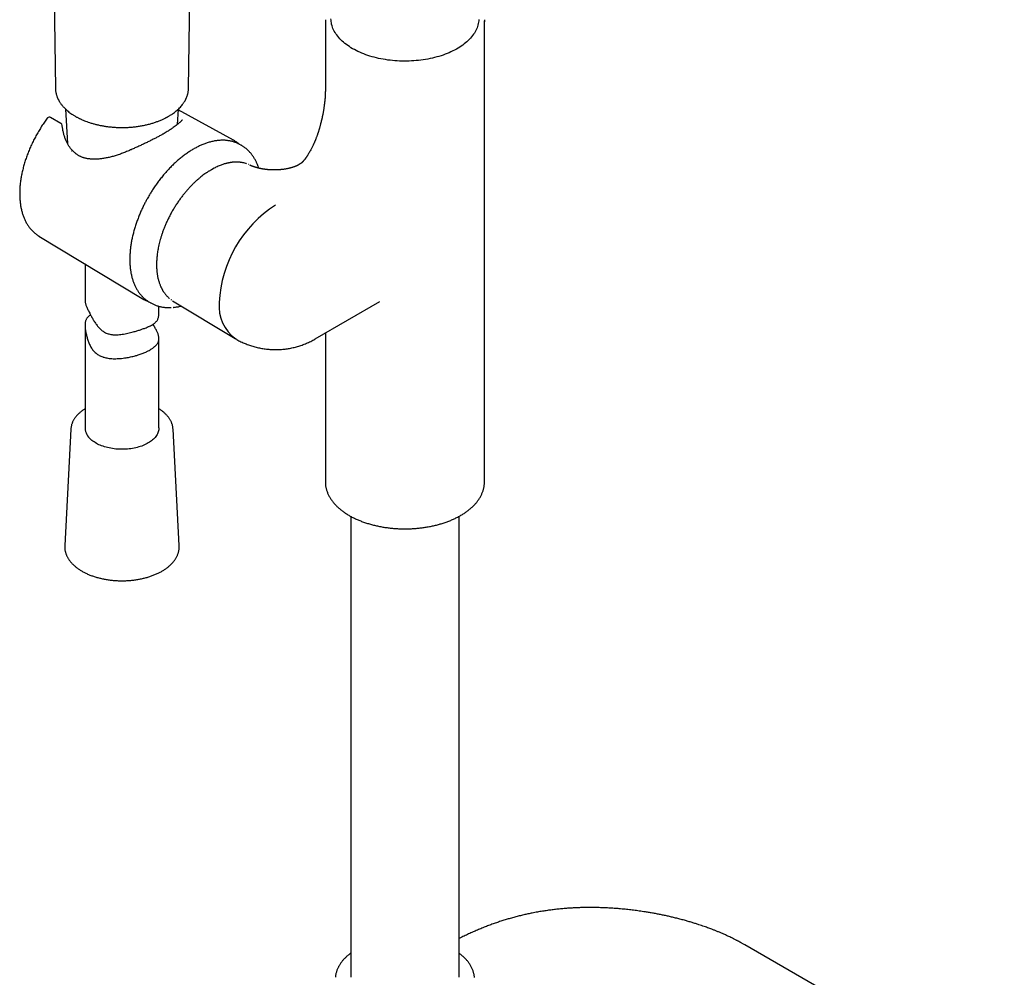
# Model space of a CAD drawing. Header units: millimetres. Extents: x 8 to 923, y 12 to 2573.
# Tile 4 of 20: x 705 to 905, y 629 to 823. Entities that reach past the tile are written whole.
import ezdxf

# ---------------------------------------------------------------- set-up
doc = ezdxf.new("R2010")
doc.units = ezdxf.units.MM

msp = doc.modelspace()

# ---------------------------------------------------------------- linework, layer by layer
at = {"color": 7, "linetype": 'Continuous', "lineweight": 30}
for p, q in [((739.38, 809.29), (740.87, 911.69)), ((711.27, 884.1), (712.37, 809.29)), ((767.16, 823.03), (767.16, 809.07)), ((799.46, 729.42), (799.46, 823.03)), ((712.37, 809.29), (712.37, 809.27)), ((739.37, 809.29), (739.37, 809.26)), ((714.42, 805.09), (714.79, 798.11)), ((737.16, 801.99), (737.32, 805.09)), ((748.52, 798.76), (737.31, 804.92)), ((713.48, 802.16), (711.39, 803.4)), ((713.82, 801.2), (713.78, 801.45)), ((750.04, 797.75), (749.74, 797.92)), ((750.04, 797.75), (750.03, 797.76)), ((751.62, 793.81), (751.58, 793.84)), ((753.23, 794.2), (753.23, 794.19)), ((762.07, 793.97), (761.67, 793.73)), ((762.07, 793.96), (762.07, 793.96)), ((763.02, 794.94), (763.04, 794.96)), ((744.58, 793.09), (744.03, 792.79)), ((758.6, 792.85), (758.57, 792.85)), ((709.02, 779.32), (729.97, 766.62)), ((709.02, 779.32), (709.02, 779.32)), ((718.37, 773.65), (718.37, 766.32)), ((731.11, 766.12), (731.31, 765.99)), ((731.31, 765.99), (731.6, 765.82)), ((731.59, 765.82), (731.6, 765.82)), ((735.76, 766.44), (735.78, 766.43)), ((735.78, 766.43), (735.93, 766.35)), ((736.16, 766.19), (748.87, 758.49)), ((765.12, 758.43), (778.25, 766.01)), ((733.37, 763.67), (733.37, 765.06)), ((736.32, 764.83), (736.29, 764.83)), ((718.37, 761.23), (718.37, 740.36)), ((767.16, 759.61), (767.16, 729.42)), ((733.37, 740.36), (733.37, 758.51)), ((715.51, 740.15), (714.25, 716.49)), ((715.51, 740.15), (715.51, 740.15)), ((737.49, 716.49), (736.24, 740.15)), ((736.24, 740.15), (736.24, 740.15)), ((799.46, 729.21), (799.46, 729.42)), ((772.31, 722.42), (772.31, 628.88)), ((794.31, 628.88), (794.31, 722.42)), ((737.49, 716.49), (737.49, 716.48)), ((904.99, 605.04), (852.3, 635.46))]:
    msp.add_line(p, q, dxfattribs=at)
at = {"color": 7, "linetype": 'Continuous', "lineweight": 30, "flags": 128}
for points in [[(798.31, 823.27), (798.29, 822.99), (798.26, 822.71), (798.21, 822.43), (798.14, 822.15), (798.06, 821.87), (797.96, 821.6), (797.85, 821.33), (797.72, 821.06), (797.58, 820.79), (797.42, 820.52), (797.25, 820.26), (797.06, 820), (796.86, 819.75), (796.64, 819.5), (796.41, 819.25), (796.16, 819.01), (795.91, 818.77), (795.64, 818.53), (795.35, 818.31), (795.06, 818.08), (794.75, 817.87), (794.43, 817.66), (794.09, 817.45), (793.75, 817.25), (793.4, 817.06), (793.03, 816.88), (792.65, 816.7), (792.27, 816.53), (791.87, 816.36), (791.47, 816.21), (791.06, 816.06), (790.64, 815.92), (790.21, 815.78), (789.78, 815.66), (789.33, 815.54), (788.89, 815.43), (788.43, 815.33), (787.97, 815.24), (787.51, 815.16), (787.04, 815.09), (786.57, 815.02), (786.09, 814.96), (785.61, 814.92), (785.13, 814.88), (784.65, 814.85), (784.16, 814.83), (783.67, 814.82), (783.19, 814.81), (782.7, 814.82), (782.22, 814.84), (781.73, 814.86), (781.25, 814.9), (780.77, 814.94), (780.29, 814.99), (779.82, 815.05), (779.35, 815.12), (778.88, 815.2), (778.42, 815.29), (777.96, 815.38), (777.51, 815.49), (777.07, 815.6), (776.63, 815.72), (776.2, 815.85), (775.77, 815.99), (775.35, 816.13), (774.95, 816.28), (774.55, 816.44), (774.16, 816.61), (773.78, 816.79), (773.41, 816.97), (773.05, 817.16), (772.7, 817.35), (772.36, 817.55), (772.03, 817.76), (771.72, 817.98), (771.42, 818.19), (771.13, 818.42), (770.85, 818.65), (770.58, 818.89), (770.33, 819.13), (770.1, 819.37), (769.87, 819.62), (769.66, 819.87), (769.47, 820.13), (769.29, 820.39), (769.12, 820.65), (768.97, 820.92), (768.83, 821.19), (768.71, 821.46), (768.61, 821.74), (768.52, 822.01), (768.44, 822.29), (768.38, 822.57), (768.34, 822.85), (768.31, 823.13), (768.3, 823.41)], [(799.46, 823.23), (799.46, 823.07), (799.46, 822.83)], [(749.74, 797.92), (749.54, 798.02), (749.53, 798.03)], [(733.37, 740.36), (733.36, 740.17), (733.34, 739.98), (733.3, 739.78), (733.25, 739.58), (733.18, 739.39), (733.1, 739.2), (733, 739.01), (732.88, 738.82), (732.75, 738.63), (732.61, 738.45), (732.45, 738.28), (732.28, 738.11), (732.09, 737.94), (731.89, 737.78), (731.68, 737.62), (731.46, 737.47), (731.22, 737.32), (730.97, 737.19), (730.72, 737.05), (730.45, 736.93), (730.17, 736.81), (729.89, 736.7), (729.59, 736.6), (729.29, 736.5), (728.98, 736.42), (728.66, 736.34), (728.34, 736.27), (728.01, 736.21), (727.68, 736.16), (727.35, 736.11), (727.01, 736.08), (726.67, 736.05), (726.32, 736.04), (725.98, 736.03), (725.64, 736.03), (725.29, 736.04), (724.95, 736.06), (724.61, 736.09), (724.27, 736.13), (723.94, 736.18), (723.61, 736.23), (723.28, 736.3), (722.96, 736.37), (722.65, 736.45), (722.34, 736.54), (722.04, 736.64), (721.75, 736.74), (721.47, 736.85), (721.19, 736.97), (720.93, 737.1), (720.68, 737.24), (720.43, 737.38), (720.2, 737.52), (719.98, 737.68), (719.78, 737.84), (719.58, 738)], [(767.16, 729.42), (767.16, 729.24), (767.16, 729.22)]]:
    msp.add_lwpolyline(points, dxfattribs=at)
at = {"color": 7, "linetype": 'Continuous', "lineweight": 30}
for centre, radius, start, end in [((772.54, 823.03), 5.38, 178.0077, 182.131), ((711.14, 802.96), 0.5, 59.4351, 137.4932), ((713.23, 801.73), 0.5, 6.7688, 59.4351), ((713.28, 801.38), 0.5, 8.1527, 11.4955), ((713.32, 801.12), 0.5, 8.5857, 9.5037), ((745.54, 793.33), 6.19, 59.0464, 63.3958), ((716.4, 795.52), 0.5, 52.9859, 55.5667), ((719.89, 794.43), 0.5, 87.0207, 89.4455), ((770.39, 764.71), 24.79, 122.565, 177.435), ((733.18, 771.92), 6.19, 236.6187, 240.7944), ((753.66, 765.01), 8.08, 174.1937, 234.4944), ((721.56, 740.5), 3.19, 182.6114, 231.7401)]:
    msp.add_arc(centre, radius, start, end, dxfattribs=at)
for points, knots in [([(712.37, 809.29), (712.37, 809.23), (712.37, 809.1), (712.39, 808.91), (712.41, 808.71), (712.44, 808.51), (712.48, 808.31), (712.53, 808.1), (712.59, 807.89), (712.65, 807.7), (712.71, 807.54), (712.76, 807.41), (712.81, 807.31), (712.84, 807.23), (712.87, 807.16), (712.9, 807.11), (712.92, 807.06), (712.96, 807), (713, 806.91), (713.07, 806.79), (713.16, 806.63), (713.27, 806.45), (713.4, 806.26), (713.56, 806.04), (713.74, 805.81), (713.95, 805.57), (714.19, 805.31), (714.46, 805.05), (714.77, 804.77), (715.12, 804.48), (715.51, 804.19), (715.94, 803.9), (716.26, 803.71), (716.42, 803.61)], [0, 0, 0, 0, 0.023467, 0.050183, 0.080243, 0.113242, 0.146738, 0.180386, 0.214185, 0.248135, 0.272036, 0.293331, 0.310829, 0.324532, 0.33444, 0.341434, 0.349895, 0.360314, 0.372688, 0.394522, 0.420611, 0.450936, 0.484837, 0.521959, 0.562295, 0.605841, 0.652592, 0.702541, 0.755682, 0.812007, 0.871507, 0.934175, 1, 1, 1, 1]), ([(716.42, 803.61), (716.51, 803.57), (716.66, 803.48), (716.89, 803.36), (717.11, 803.24), (717.33, 803.14), (717.56, 803.03), (717.87, 802.89), (718.25, 802.73), (718.74, 802.54), (719.3, 802.35), (719.92, 802.16), (720.58, 801.98), (721.26, 801.82), (721.93, 801.69), (722.61, 801.58), (723.33, 801.49), (724.09, 801.41), (724.9, 801.36), (725.71, 801.34), (726.53, 801.35), (727.36, 801.39), (728.2, 801.46), (729.03, 801.56), (729.87, 801.7), (730.68, 801.86), (731.44, 802.05), (732.15, 802.25), (732.81, 802.47), (733.36, 802.68), (733.79, 802.85), (734.11, 802.99), (734.39, 803.13), (734.61, 803.23), (734.78, 803.32), (734.92, 803.39), (735.05, 803.46), (735.2, 803.55), (735.38, 803.65), (735.57, 803.76), (735.84, 803.93), (736.16, 804.15), (736.54, 804.42), (736.9, 804.71), (737.25, 805.01), (737.58, 805.33), (737.89, 805.67), (738.13, 805.97), (738.32, 806.23), (738.46, 806.43), (738.57, 806.61), (738.67, 806.78), (738.74, 806.91), (738.8, 807.02), (738.83, 807.09), (738.86, 807.14), (738.88, 807.19), (738.92, 807.26), (738.96, 807.36), (739.01, 807.48), (739.07, 807.63), (739.12, 807.8), (739.18, 807.97), (739.23, 808.16), (739.28, 808.38), (739.32, 808.61), (739.35, 808.84), (739.37, 809.06), (739.37, 809.22), (739.38, 809.29)], [0, 0, 0, 0, 0.010937, 0.020767, 0.029552, 0.038471, 0.047972, 0.058054, 0.07507, 0.09352, 0.113402, 0.137059, 0.160431, 0.183468, 0.206171, 0.228542, 0.250582, 0.276594, 0.302236, 0.328113, 0.354321, 0.380863, 0.40774, 0.434954, 0.462506, 0.4901, 0.517102, 0.54175, 0.565864, 0.589445, 0.603092, 0.61614, 0.62765, 0.637584, 0.643818, 0.649217, 0.654548, 0.661101, 0.668896, 0.677925, 0.687538, 0.705697, 0.724551, 0.744102, 0.763413, 0.783352, 0.803923, 0.825126, 0.836485, 0.848015, 0.858742, 0.867909, 0.875514, 0.881555, 0.884907, 0.887463, 0.890121, 0.893997, 0.899092, 0.905408, 0.914313, 0.923549, 0.932752, 0.941921, 0.954962, 0.967934, 0.980136, 0.990809, 1, 1, 1, 1]), ([(767.16, 809.07), (767.16, 809.03), (767.16, 808.95), (767.16, 808.85), (767.16, 808.77), (767.16, 808.71), (767.16, 808.66), (767.15, 808.57), (767.15, 808.45), (767.15, 808.3), (767.14, 808.17), (767.13, 808.04), (767.13, 807.91), (767.12, 807.76), (767.11, 807.6), (767.1, 807.44), (767.09, 807.27), (767.07, 807.08), (767.05, 806.88), (767.03, 806.65), (767, 806.42), (766.98, 806.2), (766.95, 805.98), (766.92, 805.74), (766.88, 805.48), (766.84, 805.2), (766.8, 804.93), (766.75, 804.65), (766.71, 804.39), (766.66, 804.15), (766.62, 803.95), (766.58, 803.75), (766.54, 803.56), (766.5, 803.36), (766.46, 803.17), (766.42, 803), (766.37, 802.78), (766.3, 802.48), (766.22, 802.19), (766.17, 802), (766.16, 801.94)], [0, 0, 0, 0, 0.021009, 0.037473, 0.049302, 0.057592, 0.066354, 0.075942, 0.100479, 0.123551, 0.14312, 0.16238, 0.183513, 0.205086, 0.230197, 0.256719, 0.282111, 0.306579, 0.335398, 0.372455, 0.405896, 0.435926, 0.465521, 0.500149, 0.537209, 0.574859, 0.613172, 0.65118, 0.68616, 0.717932, 0.747022, 0.768271, 0.79241, 0.818195, 0.842781, 0.866103, 0.888238, 0.93219, 0.977406, 1, 1, 1, 1]), ([(737.31, 804.92), (737.37, 804.88), (737.45, 804.84), (737.51, 804.81), (737.52, 804.8)], [0, 0, 0, 0, 0.8202571, 1, 1, 1, 1]), ([(710.7, 803.22), (710.6, 803.09), (710.41, 802.83), (710.12, 802.42), (709.84, 802.01), (709.57, 801.59), (709.3, 801.16), (709.03, 800.73), (708.78, 800.3), (708.53, 799.86), (708.29, 799.42), (708.05, 798.97), (707.83, 798.52), (707.61, 798.07), (707.4, 797.62), (707.2, 797.16), (707.01, 796.7), (706.82, 796.24), (706.65, 795.78), (706.48, 795.32), (706.32, 794.86), (706.17, 794.4), (706.03, 793.94), (705.9, 793.47), (705.78, 793.01), (705.67, 792.56), (705.57, 792.1), (705.48, 791.64), (705.4, 791.19), (705.32, 790.74), (705.26, 790.29), (705.21, 789.85), (705.17, 789.41), (705.14, 788.97), (705.12, 788.54), (705.11, 788.11), (705.11, 787.69), (705.12, 787.27), (705.14, 786.86), (705.17, 786.45), (705.22, 786.05), (705.27, 785.66), (705.33, 785.28), (705.41, 784.9), (705.49, 784.53), (705.59, 784.17), (705.69, 783.81), (705.81, 783.47), (705.94, 783.13), (706.07, 782.8), (706.22, 782.49), (706.37, 782.18), (706.54, 781.88), (706.71, 781.6), (706.9, 781.32), (707.09, 781.06), (707.29, 780.81), (707.5, 780.57), (707.72, 780.34), (707.95, 780.12), (708.18, 779.91), (708.43, 779.72), (708.68, 779.54), (708.87, 779.41), (708.99, 779.34), (709.02, 779.32)], [0, 0, 0, 0, 0.015573, 0.031697, 0.04782, 0.06394, 0.08006, 0.096178, 0.112296, 0.128414, 0.144532, 0.160651, 0.17677, 0.192892, 0.209015, 0.225141, 0.241269, 0.257401, 0.273536, 0.289675, 0.305819, 0.321967, 0.338121, 0.35428, 0.370445, 0.386616, 0.402794, 0.418979, 0.43517, 0.451369, 0.467575, 0.483787, 0.500007, 0.516233, 0.532465, 0.548703, 0.564945, 0.58119, 0.597438, 0.613686, 0.629932, 0.646173, 0.662406, 0.678628, 0.694835, 0.711023, 0.727188, 0.743324, 0.759428, 0.775493, 0.791515, 0.807489, 0.823412, 0.839279, 0.855089, 0.870839, 0.886529, 0.902161, 0.917737, 0.933261, 0.948737, 0.964172, 0.979574, 0.99495, 1, 1, 1, 1]), ([(710.77, 803.3), (710.75, 803.28), (710.72, 803.25), (710.7, 803.22), (710.7, 803.22)], [0, 0, 0, 0, 0.875112, 1, 1, 1, 1]), ([(713.77, 801.48), (713.76, 801.54), (713.74, 801.64), (713.73, 801.75), (713.72, 801.79)], [0, 0, 0, 0, 0.600681, 1, 1, 1, 1]), ([(738.14, 802.86), (738.13, 802.86), (738.11, 802.85), (738.07, 802.81), (737.97, 802.72), (737.83, 802.57), (737.61, 802.37), (737.35, 802.14), (737.03, 801.88), (736.68, 801.61), (736.41, 801.42), (736.27, 801.32)], [0, 0, 0, 0, 0.004107, 0.020094, 0.08371, 0.210914, 0.338104, 0.503513, 0.669148, 0.834703, 1, 1, 1, 1]), ([(738.02, 802.89), (738.02, 802.89), (738.02, 802.88), (738.02, 802.85), (738, 802.82), (737.99, 802.78), (737.96, 802.73), (737.91, 802.67), (737.86, 802.61), (737.81, 802.56), (737.78, 802.53), (737.77, 802.52)], [0, 0, 0, 0, 0.076681, 0.219703, 0.35009, 0.471222, 0.599928, 0.722769, 0.843146, 0.962783, 1, 1, 1, 1]), ([(766.16, 801.95), (766.14, 801.86), (766.09, 801.71), (766.04, 801.49), (765.99, 801.32), (765.95, 801.19), (765.92, 801.08), (765.89, 800.98), (765.85, 800.86), (765.81, 800.71), (765.76, 800.56), (765.72, 800.42), (765.68, 800.3), (765.64, 800.17), (765.59, 800.04), (765.54, 799.89), (765.48, 799.71), (765.41, 799.51), (765.32, 799.29), (765.25, 799.09), (765.19, 798.93), (765.14, 798.82), (765.11, 798.74), (765.07, 798.65), (765.03, 798.54), (764.98, 798.43), (764.93, 798.31), (764.86, 798.15), (764.75, 797.92), (764.62, 797.64), (764.48, 797.34), (764.34, 797.07), (764.18, 796.78), (764.04, 796.52), (763.92, 796.32), (763.84, 796.18), (763.76, 796.04), (763.68, 795.91), (763.59, 795.76), (763.5, 795.63), (763.42, 795.5), (763.35, 795.39), (763.29, 795.3), (763.23, 795.23), (763.19, 795.17), (763.15, 795.11), (763.12, 795.07), (763.09, 795.03), (763.06, 794.99), (763.04, 794.96), (763.02, 794.94)], [0, 0, 0, 0, 0.034852, 0.063999, 0.08747, 0.105293, 0.118167, 0.13025, 0.149064, 0.169219, 0.192284, 0.211855, 0.227384, 0.243445, 0.263577, 0.285376, 0.307122, 0.33917, 0.369968, 0.398838, 0.423479, 0.434112, 0.445556, 0.457934, 0.472281, 0.488812, 0.506286, 0.520168, 0.553404, 0.600482, 0.637267, 0.673158, 0.712347, 0.756127, 0.777985, 0.79743, 0.8136, 0.834003, 0.856084, 0.875678, 0.893515, 0.910471, 0.927291, 0.937332, 0.948819, 0.961062, 0.968643, 0.975035, 0.985019, 1, 1, 1, 1]), ([(715.97, 796.53), (715.92, 796.59), (715.79, 796.71), (715.61, 796.91), (715.43, 797.12), (715.27, 797.34), (715.1, 797.58), (714.95, 797.83), (714.8, 798.09), (714.66, 798.36), (714.53, 798.65), (714.4, 798.94), (714.29, 799.24), (714.19, 799.56), (714.09, 799.88), (714.01, 800.21), (713.93, 800.55), (713.87, 800.88), (713.83, 801.1), (713.82, 801.2)], [0, 0, 0, 0, 0.049201, 0.108236, 0.162723, 0.220313, 0.275929, 0.335377, 0.394975, 0.454854, 0.515095, 0.575561, 0.636316, 0.697526, 0.759268, 0.821616, 0.884641, 0.948403, 1, 1, 1, 1]), ([(734.31, 800.06), (734.25, 800.03), (734.09, 799.94), (733.83, 799.8), (733.52, 799.63), (733.2, 799.46), (732.88, 799.29), (732.55, 799.12), (732.21, 798.95), (731.86, 798.77), (731.5, 798.6), (731.15, 798.42), (730.78, 798.24), (730.42, 798.07), (730.05, 797.89), (729.67, 797.72), (729.29, 797.54), (728.9, 797.37), (728.51, 797.19), (728.12, 797.02), (727.82, 796.89), (727.65, 796.81), (727.61, 796.8)], [0, 0, 0, 0, 0.030653, 0.081551, 0.132656, 0.184078, 0.235144, 0.286625, 0.338688, 0.391199, 0.444009, 0.496964, 0.549876, 0.602587, 0.655474, 0.709228, 0.763451, 0.818099, 0.873115, 0.92844, 0.984008, 1, 1, 1, 1]), ([(736.27, 801.32), (736.18, 801.26), (736, 801.14), (735.71, 800.94), (735.4, 800.74), (734.89, 800.42), (734.48, 800.17), (734.19, 799.99)], [0, 0, 0, 0, 0.1488982, 0.2981256, 0.448358, 0.598916, 1, 1, 1, 1]), ([(749.51, 798.03), (749.47, 798.05), (749.34, 798.12), (749.11, 798.22), (748.83, 798.33), (748.53, 798.43), (748.23, 798.52), (747.92, 798.59), (747.61, 798.65), (747.29, 798.7), (746.96, 798.74), (746.62, 798.75), (746.28, 798.76), (745.94, 798.75), (745.58, 798.73), (745.23, 798.69), (744.87, 798.64), (744.5, 798.58), (744.13, 798.5), (743.76, 798.4), (743.38, 798.29), (743.02, 798.18), (742.65, 798.04), (742.3, 797.9), (741.94, 797.75), (741.59, 797.6), (741.25, 797.43), (740.9, 797.25), (740.56, 797.06), (740.21, 796.86), (739.87, 796.65), (739.53, 796.43), (739.18, 796.2), (738.84, 795.96), (738.5, 795.72), (738.16, 795.46), (737.83, 795.19), (737.49, 794.91), (737.16, 794.63), (736.83, 794.34), (736.5, 794.03), (736.18, 793.72), (735.86, 793.41), (735.54, 793.08), (735.23, 792.75), (734.91, 792.41), (734.61, 792.06), (734.31, 791.71), (734.01, 791.35), (733.72, 790.98), (733.43, 790.61), (733.15, 790.24), (732.87, 789.86), (732.61, 789.48), (732.35, 789.09), (732.1, 788.72), (731.88, 788.37), (731.69, 788.07), (731.52, 787.79), (731.37, 787.54), (731.28, 787.38), (731.24, 787.31)], [0, 0, 0, 0, 0.008129, 0.025914, 0.043773, 0.061711, 0.079733, 0.097843, 0.116044, 0.134336, 0.152719, 0.171192, 0.189752, 0.208395, 0.227118, 0.245913, 0.264776, 0.283701, 0.302681, 0.32171, 0.340783, 0.359894, 0.377064, 0.396181, 0.413359, 0.43054, 0.447721, 0.464902, 0.482082, 0.499258, 0.516432, 0.533603, 0.550769, 0.567931, 0.585089, 0.602241, 0.619388, 0.636529, 0.653664, 0.670793, 0.687914, 0.705028, 0.722134, 0.73923, 0.756316, 0.77339, 0.79045, 0.807493, 0.824514, 0.841508, 0.858466, 0.875374, 0.892208, 0.908927, 0.925448, 0.941582, 0.956773, 0.969426, 0.979752, 0.992103, 1, 1, 1, 1]), ([(749.71, 797.93), (749.66, 797.97), (749.53, 798.08), (749.32, 798.25), (749.07, 798.43), (748.88, 798.56), (748.76, 798.62), (748.74, 798.64)], [0, 0, 0, 0, 0.162094, 0.416549, 0.670701, 0.924627, 1, 1, 1, 1]), ([(753.21, 794.22), (753.18, 794.29), (753.1, 794.46), (752.97, 794.73), (752.81, 795.01), (752.63, 795.29), (752.45, 795.56), (752.27, 795.82), (752.07, 796.07), (751.86, 796.31), (751.65, 796.53), (751.42, 796.75), (751.19, 796.96), (750.95, 797.15), (750.7, 797.34), (750.45, 797.51), (750.22, 797.65), (750.08, 797.73), (750.03, 797.76)], [0, 0, 0, 0, 0.044061, 0.110028, 0.175912, 0.24171, 0.307423, 0.373054, 0.43861, 0.504105, 0.569556, 0.634982, 0.700412, 0.765874, 0.831403, 0.897036, 0.962812, 1, 1, 1, 1]), ([(715.97, 796.53), (715.96, 796.54), (715.93, 796.57), (715.87, 796.59), (715.8, 796.6), (715.73, 796.59), (715.67, 796.57), (715.65, 796.56)], [0, 0, 0, 0, 0.187689, 0.390767, 0.593844, 0.796922, 1, 1, 1, 1]), ([(716.68, 795.93), (716.67, 795.94), (716.58, 796), (716.43, 796.11), (716.24, 796.28), (716.09, 796.42), (716, 796.51), (715.97, 796.53)], [0, 0, 0, 0, 0.05826, 0.33466, 0.600485, 0.880883, 1, 1, 1, 1]), ([(719.9, 794.94), (719.86, 794.94), (719.71, 794.94), (719.47, 794.95), (719.18, 794.97), (718.89, 795.01), (718.61, 795.06), (718.35, 795.13), (718.09, 795.2), (717.84, 795.29), (717.6, 795.39), (717.37, 795.5), (717.14, 795.62), (716.93, 795.76), (716.78, 795.86), (716.71, 795.92), (716.7, 795.92)], [0, 0, 0, 0, 0.033298, 0.120022, 0.205009, 0.288468, 0.370612, 0.451546, 0.529712, 0.607674, 0.685402, 0.762888, 0.840127, 0.917114, 0.993848, 1, 1, 1, 1]), ([(727.61, 796.8), (727.49, 796.74), (727.23, 796.62), (726.82, 796.45), (726.4, 796.28), (725.98, 796.12), (725.55, 795.96), (725.13, 795.81), (724.71, 795.68), (724.3, 795.55), (723.89, 795.43), (723.48, 795.33), (723.08, 795.24), (722.69, 795.16), (722.3, 795.09), (721.93, 795.03), (721.55, 794.98), (721.19, 794.95), (720.83, 794.93), (720.49, 794.92), (720.18, 794.92), (719.99, 794.93), (719.92, 794.94)], [0, 0, 0, 0, 0.048039, 0.102246, 0.156346, 0.21026, 0.264584, 0.318567, 0.372133, 0.425213, 0.477749, 0.529698, 0.581028, 0.631718, 0.681758, 0.731152, 0.779912, 0.828058, 0.87562, 0.922026, 0.968179, 1, 1, 1, 1]), ([(751.13, 794), (751.08, 794.01), (750.92, 794.07), (750.67, 794.14), (750.39, 794.2), (750.18, 794.24), (749.97, 794.27), (749.79, 794.29), (749.64, 794.31), (749.52, 794.31), (749.43, 794.32), (749.34, 794.32), (749.23, 794.33), (749.1, 794.33), (748.95, 794.33), (748.78, 794.32), (748.6, 794.31), (748.43, 794.3), (748.28, 794.28), (748.14, 794.27), (748.01, 794.25), (747.89, 794.23), (747.78, 794.21), (747.65, 794.19), (747.49, 794.16), (747.29, 794.12), (747.06, 794.06), (746.79, 793.99), (746.49, 793.9), (746.16, 793.79), (745.79, 793.65), (745.38, 793.48), (744.98, 793.29), (744.71, 793.16), (744.58, 793.09)], [0, 0, 0, 0, 0.022803, 0.091393, 0.127956, 0.165604, 0.200603, 0.230286, 0.254654, 0.273413, 0.287047, 0.29928, 0.317189, 0.336969, 0.360955, 0.388801, 0.416176, 0.441781, 0.465616, 0.486468, 0.505747, 0.523453, 0.539588, 0.556821, 0.580957, 0.609936, 0.643756, 0.682413, 0.725905, 0.774229, 0.82738, 0.885353, 0.948146, 1, 1, 1, 1]), ([(755.49, 792.79), (755.46, 792.8), (755.36, 792.8), (755.2, 792.82), (755.02, 792.84), (754.87, 792.86), (754.72, 792.88), (754.55, 792.91), (754.36, 792.94), (754.16, 792.98), (753.96, 793.02), (753.8, 793.05), (753.65, 793.09), (753.51, 793.12), (753.37, 793.16), (753.21, 793.2), (753.04, 793.25), (752.9, 793.29), (752.78, 793.33), (752.69, 793.36), (752.61, 793.38), (752.54, 793.41), (752.45, 793.44), (752.36, 793.47), (752.27, 793.51), (752.19, 793.54), (752.1, 793.58), (752.02, 793.61), (751.97, 793.64), (751.94, 793.65), (751.91, 793.67), (751.88, 793.68), (751.85, 793.69), (751.83, 793.7), (751.83, 793.71)], [0, 0, 0, 0, 0.0198362, 0.0578868, 0.091093, 0.1211166, 0.1488141, 0.1822779, 0.2240957, 0.270722, 0.3130772, 0.3506579, 0.383537, 0.4146008, 0.450335, 0.4908206, 0.5361497, 0.5814283, 0.6115702, 0.6367964, 0.6570549, 0.6785033, 0.7066055, 0.7452622, 0.7753204, 0.8088349, 0.8516944, 0.8920403, 0.9125126, 0.9315023, 0.9490258, 0.9655866, 0.9889509, 1, 1, 1, 1]), ([(753.66, 793.08), (753.64, 793.15), (753.58, 793.34), (753.47, 793.64), (753.34, 793.94), (753.26, 794.12), (753.23, 794.2)], [0, 0, 0, 0, 0.180782, 0.488854, 0.797043, 1, 1, 1, 1]), ([(761.67, 793.73), (761.65, 793.73), (761.63, 793.71), (761.6, 793.69), (761.57, 793.68), (761.53, 793.66), (761.49, 793.64), (761.44, 793.62), (761.38, 793.58), (761.3, 793.55), (761.21, 793.51), (761.1, 793.47), (760.98, 793.42), (760.83, 793.36), (760.66, 793.31), (760.49, 793.25), (760.33, 793.2), (760.17, 793.16), (760, 793.11), (759.84, 793.07), (759.68, 793.04), (759.51, 793), (759.31, 792.96), (759.08, 792.92), (758.83, 792.88), (758.65, 792.85), (758.57, 792.84)], [0, 0, 0, 0, 0.04192, 0.076272, 0.103137, 0.124232, 0.145096, 0.186583, 0.224673, 0.265089, 0.307439, 0.351716, 0.397494, 0.449485, 0.504329, 0.554295, 0.599384, 0.642387, 0.684656, 0.725615, 0.763962, 0.800231, 0.842071, 0.891946, 0.949632, 1, 1, 1, 1]), ([(763.04, 794.96), (763.03, 794.95), (762.99, 794.9), (762.92, 794.81), (762.82, 794.69), (762.74, 794.6), (762.68, 794.52), (762.63, 794.47), (762.59, 794.42), (762.55, 794.38), (762.5, 794.34), (762.46, 794.29), (762.41, 794.24), (762.36, 794.2), (762.32, 794.17), (762.29, 794.14), (762.26, 794.11), (762.23, 794.08), (762.2, 794.06), (762.17, 794.04), (762.14, 794.02), (762.12, 794), (762.11, 793.99), (762.1, 793.98), (762.09, 793.98), (762.09, 793.98), (762.08, 793.97), (762.08, 793.97), (762.08, 793.97), (762.07, 793.97), (762.07, 793.97), (762.07, 793.97)], [0, 0, 0, 0, 0.004683, 0.060961, 0.109815, 0.15952, 0.191708, 0.222208, 0.248756, 0.27242, 0.301754, 0.343493, 0.385304, 0.421578, 0.453101, 0.480893, 0.514582, 0.555745, 0.599018, 0.64119, 0.68888, 0.730415, 0.772095, 0.814418, 0.833632, 0.852934, 0.872082, 0.891035, 0.914705, 0.950968, 1, 1, 1, 1]), ([(744.03, 792.79), (743.95, 792.74), (743.8, 792.65), (743.58, 792.52), (743.4, 792.41), (743.23, 792.29), (743.05, 792.18), (742.87, 792.05), (742.62, 791.88), (742.3, 791.64), (741.9, 791.33), (741.48, 790.98), (741.04, 790.6), (740.58, 790.18), (740.12, 789.72), (739.65, 789.24), (739.18, 788.72), (738.72, 788.18), (738.25, 787.61), (737.8, 787), (737.35, 786.37), (736.9, 785.71), (736.47, 785.03), (736.05, 784.32), (735.65, 783.58), (735.28, 782.85), (734.94, 782.14), (734.64, 781.45), (734.37, 780.78), (734.13, 780.14), (733.92, 779.51), (733.74, 778.92), (733.57, 778.35), (733.43, 777.78), (733.31, 777.23), (733.2, 776.69), (733.11, 776.19), (733.05, 775.75), (733, 775.37), (732.97, 775.05), (732.94, 774.76), (732.93, 774.53), (732.92, 774.34), (732.91, 774.2), (732.9, 774.06), (732.9, 773.9), (732.89, 773.71), (732.89, 773.47), (732.9, 773.21), (732.9, 772.93), (732.92, 772.62), (732.94, 772.31), (732.97, 772), (733.01, 771.69), (733.06, 771.38), (733.11, 771.06), (733.18, 770.74), (733.26, 770.43), (733.34, 770.13), (733.44, 769.83), (733.54, 769.54), (733.64, 769.29), (733.73, 769.07), (733.82, 768.88), (733.9, 768.72), (733.97, 768.58), (734.04, 768.45), (734.1, 768.34), (734.17, 768.21), (734.26, 768.08), (734.36, 767.92), (734.48, 767.75), (734.63, 767.56), (734.8, 767.35), (734.99, 767.13), (735.22, 766.91), (735.4, 766.74), (735.51, 766.66), (735.53, 766.64)], [0, 0, 0, 0, 0.009443, 0.017772, 0.024988, 0.031505, 0.038337, 0.04553, 0.053085, 0.067873, 0.083874, 0.101089, 0.119023, 0.138033, 0.157562, 0.177493, 0.197829, 0.218567, 0.23971, 0.261256, 0.283206, 0.305562, 0.328321, 0.351486, 0.375056, 0.399032, 0.420345, 0.441724, 0.462387, 0.482276, 0.501391, 0.519732, 0.537298, 0.554091, 0.571979, 0.588896, 0.604841, 0.619815, 0.630899, 0.641334, 0.650746, 0.659058, 0.664412, 0.669183, 0.673447, 0.678582, 0.685095, 0.692988, 0.702261, 0.711975, 0.722827, 0.734064, 0.745324, 0.756605, 0.767909, 0.780266, 0.79265, 0.80506, 0.817496, 0.82996, 0.842403, 0.854009, 0.863648, 0.872329, 0.880052, 0.886816, 0.892622, 0.897914, 0.904309, 0.911403, 0.919499, 0.928932, 0.939701, 0.951809, 0.965254, 0.980955, 0.99583, 1, 1, 1, 1]), ([(758.6, 792.85), (758.52, 792.84), (758.37, 792.82), (758.16, 792.8), (757.98, 792.78), (757.8, 792.77), (757.64, 792.76), (757.48, 792.75), (757.35, 792.74), (757.24, 792.74), (757.12, 792.74), (756.97, 792.74), (756.83, 792.73), (756.7, 792.73), (756.59, 792.74), (756.48, 792.74), (756.36, 792.74), (756.24, 792.74), (756.12, 792.75), (756.01, 792.75), (755.89, 792.76), (755.76, 792.77), (755.62, 792.78), (755.52, 792.79), (755.49, 792.79)], [0, 0, 0, 0, 0.082972, 0.152197, 0.2078, 0.259856, 0.318492, 0.368491, 0.410308, 0.440279, 0.475182, 0.524368, 0.574821, 0.612094, 0.645026, 0.678548, 0.715404, 0.758973, 0.795379, 0.829727, 0.862844, 0.90604, 0.962948, 1, 1, 1, 1]), ([(731.24, 787.31), (731.15, 787.16), (731.03, 786.94), (730.85, 786.62), (730.7, 786.35), (730.53, 786.02), (730.36, 785.68), (730.18, 785.31), (730, 784.93), (729.82, 784.54), (729.64, 784.14), (729.47, 783.74), (729.3, 783.32), (729.14, 782.91), (728.98, 782.49), (728.83, 782.06), (728.68, 781.64), (728.55, 781.21), (728.42, 780.78), (728.29, 780.35), (728.18, 779.91), (728.07, 779.48), (727.97, 779.05), (727.88, 778.62), (727.8, 778.19), (727.73, 777.77), (727.66, 777.34), (727.61, 776.92), (727.56, 776.5), (727.52, 776.08), (727.49, 775.67), (727.47, 775.26), (727.46, 774.85), (727.46, 774.45), (727.47, 774.06), (727.48, 773.67), (727.51, 773.28), (727.54, 772.9), (727.59, 772.53), (727.64, 772.16), (727.7, 771.8), (727.78, 771.44), (727.86, 771.09), (727.95, 770.75), (728.05, 770.42), (728.16, 770.09), (728.27, 769.77), (728.4, 769.46), (728.54, 769.16), (728.68, 768.87), (728.84, 768.59), (729, 768.31), (729.17, 768.05), (729.35, 767.79), (729.54, 767.55), (729.74, 767.31), (729.94, 767.09), (730.16, 766.87), (730.38, 766.67), (730.61, 766.47), (730.85, 766.29), (731.02, 766.18), (731.1, 766.12)], [0, 0, 0, 0, 0.018968, 0.026519, 0.039073, 0.052092, 0.066048, 0.080609, 0.095641, 0.111038, 0.126724, 0.142642, 0.158751, 0.175017, 0.191415, 0.207925, 0.22453, 0.241218, 0.257977, 0.274799, 0.291675, 0.3086, 0.325567, 0.342573, 0.359613, 0.376684, 0.393782, 0.410906, 0.428053, 0.44522, 0.462407, 0.479612, 0.496832, 0.514068, 0.531317, 0.548579, 0.565853, 0.583138, 0.600432, 0.617735, 0.635047, 0.652366, 0.669691, 0.687022, 0.704358, 0.721699, 0.739043, 0.75639, 0.77374, 0.791093, 0.808449, 0.825807, 0.84317, 0.860539, 0.877915, 0.895301, 0.912701, 0.930119, 0.94756, 0.96503, 0.982533, 1, 1, 1, 1]), ([(718.37, 766.32), (718.37, 766.31), (718.37, 766.22), (718.38, 766.06), (718.42, 765.82), (718.48, 765.58), (718.56, 765.3), (718.67, 765.01), (718.81, 764.69), (718.96, 764.36), (719.13, 764.02), (719.32, 763.66), (719.5, 763.31), (719.69, 762.96), (719.87, 762.64), (720.12, 762.2), (720.39, 761.76), (720.69, 761.34), (720.92, 761.03), (721.17, 760.74), (721.43, 760.46), (721.72, 760.21), (722.02, 759.97), (722.35, 759.77), (722.69, 759.61), (723.04, 759.48), (723.41, 759.39), (723.74, 759.33), (724.09, 759.29), (724.44, 759.27), (724.89, 759.27), (725.38, 759.3), (725.94, 759.37), (726.49, 759.46), (727.05, 759.58), (727.62, 759.71), (728.11, 759.84), (728.54, 759.96), (728.91, 760.07), (729.27, 760.19), (729.51, 760.26), (729.62, 760.3)], [0, 0, 0, 0, 0.0019089, 0.0312693, 0.0510673, 0.0770275, 0.1031394, 0.1295982, 0.1562577, 0.1822502, 0.2084577, 0.235109, 0.2619786, 0.2848206, 0.3077719, 0.3307651, 0.3771538, 0.4005429, 0.4239697, 0.4474878, 0.4704784, 0.4935909, 0.5170453, 0.5407419, 0.5637624, 0.5869978, 0.610613, 0.634386, 0.6505317, 0.6749668, 0.6995026, 0.7326109, 0.7659049, 0.8000925, 0.8344692, 0.8691474, 0.90425, 0.928023, 0.9518754, 0.9758943, 1, 1, 1, 1]), ([(730.17, 766.51), (730.23, 766.48), (730.37, 766.39), (730.61, 766.28), (730.89, 766.16), (731.11, 766.07), (731.24, 766.03), (731.27, 766.02)], [0, 0, 0, 0, 0.160357, 0.41163, 0.662959, 0.914432, 1, 1, 1, 1]), ([(731.59, 765.82), (731.63, 765.8), (731.75, 765.72), (731.98, 765.6), (732.25, 765.46), (732.54, 765.34), (732.83, 765.22), (733.14, 765.12), (733.45, 765.03), (733.76, 764.96), (734.08, 764.9), (734.41, 764.85), (734.75, 764.82), (735.09, 764.79), (735.44, 764.79), (735.7, 764.79), (735.85, 764.8), (735.88, 764.8)], [0, 0, 0, 0, 0.029899, 0.100885, 0.172108, 0.243603, 0.315412, 0.387575, 0.460128, 0.533101, 0.606521, 0.680406, 0.754767, 0.82961, 0.904932, 0.980721, 1, 1, 1, 1]), ([(729.62, 760.3), (729.71, 760.33), (729.92, 760.4), (730.25, 760.52), (730.61, 760.65), (730.96, 760.79), (731.25, 760.92), (731.55, 761.06), (731.87, 761.22), (732.18, 761.4), (732.43, 761.58), (732.62, 761.73), (732.78, 761.89), (732.93, 762.06), (733.07, 762.27), (733.18, 762.5), (733.26, 762.74), (733.32, 762.98), (733.35, 763.21), (733.37, 763.44), (733.37, 763.6), (733.37, 763.67)], [0, 0, 0, 0, 0.037542, 0.094406, 0.151527, 0.209421, 0.267566, 0.306703, 0.381829, 0.457898, 0.515433, 0.573173, 0.611969, 0.668082, 0.724443, 0.781405, 0.838763, 0.881139, 0.923766, 0.966987, 1, 1, 1, 1]), ([(736.3, 764.83), (736.33, 764.84), (736.49, 764.85), (736.77, 764.89), (737.13, 764.94), (737.5, 765.01), (737.76, 765.07), (737.91, 765.11), (737.94, 765.12)], [0, 0, 0, 0, 0.067532, 0.290692, 0.513233, 0.734967, 0.955682, 1, 1, 1, 1]), ([(719.5, 763.31), (719.45, 763.27), (719.31, 763.18), (719.13, 763.03), (718.96, 762.88), (718.82, 762.71), (718.69, 762.54), (718.57, 762.32), (718.48, 762.09), (718.42, 761.85), (718.39, 761.61), (718.37, 761.38), (718.37, 761.13), (718.38, 760.86), (718.41, 760.58), (718.45, 760.28), (718.5, 759.98), (718.56, 759.65), (718.64, 759.3), (718.73, 758.93), (718.83, 758.56), (718.95, 758.18), (719.08, 757.81), (719.23, 757.45), (719.39, 757.09), (719.58, 756.74), (719.79, 756.4), (720.03, 756.08), (720.3, 755.79), (720.6, 755.52), (720.91, 755.29), (721.24, 755.09), (721.59, 754.92), (721.91, 754.8), (722.25, 754.69), (722.58, 754.6), (723.02, 754.52), (723.52, 754.45), (724.07, 754.42), (724.64, 754.42), (725.22, 754.44), (725.8, 754.49), (726.3, 754.55), (726.76, 754.62), (727.17, 754.69), (727.64, 754.79), (728.11, 754.9), (728.52, 755), (728.86, 755.1), (729.19, 755.2), (729.56, 755.32), (729.96, 755.46), (730.34, 755.62), (730.67, 755.76), (731.02, 755.92), (731.38, 756.1), (731.74, 756.31), (732.04, 756.5), (732.26, 756.66), (732.44, 756.8), (732.6, 756.95), (732.77, 757.12), (732.94, 757.31), (733.08, 757.52), (733.19, 757.7), (733.26, 757.87), (733.31, 758.04), (733.36, 758.24), (733.38, 758.48), (733.36, 758.73), (733.33, 758.97), (733.27, 759.21), (733.19, 759.45), (733.08, 759.73), (732.95, 760.02), (732.79, 760.33), (732.62, 760.65), (732.43, 760.99), (732.28, 761.25), (732.2, 761.39), (732.19, 761.41)], [0, 0, 0, 0, 0.009373, 0.023135, 0.036946, 0.046225, 0.059647, 0.073128, 0.086752, 0.100471, 0.110607, 0.120803, 0.131141, 0.141564, 0.151696, 0.161897, 0.17221, 0.182562, 0.194563, 0.206614, 0.218684, 0.230852, 0.243034, 0.255322, 0.267639, 0.28003, 0.292971, 0.306015, 0.319276, 0.332648, 0.345578, 0.358598, 0.371787, 0.385052, 0.393627, 0.406606, 0.419639, 0.437178, 0.454955, 0.472487, 0.490122, 0.507914, 0.525922, 0.535448, 0.549865, 0.564342, 0.579006, 0.593735, 0.60365, 0.612871, 0.626827, 0.640841, 0.655034, 0.669288, 0.67888, 0.696921, 0.715212, 0.729059, 0.74296, 0.752306, 0.761514, 0.775437, 0.789411, 0.803543, 0.817728, 0.827264, 0.836785, 0.851203, 0.865683, 0.88037, 0.895136, 0.905092, 0.918147, 0.931279, 0.944585, 0.957992, 0.971064, 0.984243, 0.997646, 1, 1, 1, 1]), ([(748.97, 758.43), (749.05, 758.39), (749.26, 758.26), (749.61, 758.08), (750.03, 757.87), (750.45, 757.67), (750.88, 757.49), (751.31, 757.32), (751.75, 757.16), (752.2, 757.01), (752.65, 756.87), (753.1, 756.75), (753.56, 756.64), (754.02, 756.55), (754.49, 756.47), (754.95, 756.4), (755.42, 756.35), (755.89, 756.31), (756.37, 756.28), (756.84, 756.27), (757.32, 756.27), (757.79, 756.28), (758.26, 756.31), (758.74, 756.35), (759.21, 756.41), (759.68, 756.48), (760.14, 756.56), (760.61, 756.66), (761.07, 756.77), (761.53, 756.9), (761.99, 757.04), (762.44, 757.19), (762.89, 757.36), (763.33, 757.54), (763.76, 757.73), (764.19, 757.93), (764.62, 758.15), (764.93, 758.32), (765.09, 758.41), (765.12, 758.43)], [0, 0, 0, 0, 0.016039, 0.043396, 0.07083, 0.098333, 0.125899, 0.15352, 0.181193, 0.208911, 0.236672, 0.264471, 0.292304, 0.32017, 0.348064, 0.375985, 0.403931, 0.431899, 0.459887, 0.487895, 0.515921, 0.543964, 0.572021, 0.600094, 0.628179, 0.656278, 0.684388, 0.71251, 0.740643, 0.768785, 0.796938, 0.8251, 0.853271, 0.881452, 0.90964, 0.937838, 0.966043, 0.994257, 1, 1, 1, 1]), ([(718.37, 744.25), (718.35, 744.24), (718.24, 744.17), (718.04, 744.04), (717.8, 743.86), (717.56, 743.68), (717.33, 743.49), (717.12, 743.3), (716.92, 743.1), (716.73, 742.9), (716.55, 742.69), (716.38, 742.48), (716.23, 742.27), (716.1, 742.05), (715.97, 741.83), (715.86, 741.6), (715.77, 741.38), (715.69, 741.15), (715.62, 740.92), (715.57, 740.69), (715.53, 740.46), (715.51, 740.28), (715.51, 740.17), (715.51, 740.15)], [0, 0, 0, 0, 0.012796, 0.064717, 0.116639, 0.16855, 0.220436, 0.272282, 0.324068, 0.375775, 0.427378, 0.478853, 0.530174, 0.581319, 0.632267, 0.683001, 0.733511, 0.783796, 0.833863, 0.883729, 0.933419, 0.982967, 1, 1, 1, 1]), ([(736.24, 740.15), (736.23, 740.2), (736.23, 740.33), (736.2, 740.54), (736.16, 740.77), (736.1, 741), (736.03, 741.22), (735.94, 741.45), (735.85, 741.67), (735.73, 741.89), (735.61, 742.11), (735.47, 742.33), (735.32, 742.54), (735.15, 742.75), (734.97, 742.95), (734.78, 743.15), (734.57, 743.35), (734.36, 743.54), (734.13, 743.72), (733.89, 743.91), (733.64, 744.08), (733.47, 744.2), (733.37, 744.25), (733.37, 744.25)], [0, 0, 0, 0, 0.034589, 0.083979, 0.133427, 0.182977, 0.232669, 0.282533, 0.332594, 0.382866, 0.433355, 0.484057, 0.534964, 0.586059, 0.637322, 0.688732, 0.740263, 0.791894, 0.843602, 0.895367, 0.947173, 0.999004, 1, 1, 1, 1]), ([(767.17, 729.21), (767.17, 729.14), (767.17, 728.98), (767.2, 728.72), (767.24, 728.44), (767.3, 728.15), (767.37, 727.86), (767.46, 727.58), (767.56, 727.29), (767.68, 727.01), (767.81, 726.73), (767.95, 726.44), (768.12, 726.17), (768.29, 725.89), (768.48, 725.61), (768.69, 725.34), (768.91, 725.07), (769.15, 724.81), (769.39, 724.56), (769.64, 724.32), (769.88, 724.1), (770.14, 723.88), (770.41, 723.66), (770.69, 723.45), (770.98, 723.24), (771.27, 723.04), (771.58, 722.84), (771.9, 722.65), (772.22, 722.47), (772.56, 722.29), (772.9, 722.11), (773.25, 721.94), (773.61, 721.78), (773.97, 721.63), (774.34, 721.48), (774.72, 721.33), (775.11, 721.19), (775.5, 721.06), (775.9, 720.94), (776.3, 720.82), (776.71, 720.71), (777.12, 720.61), (777.54, 720.51), (777.96, 720.42), (778.39, 720.33), (778.81, 720.26), (779.25, 720.19), (779.68, 720.13), (780.11, 720.07), (780.55, 720.02), (780.98, 719.98), (781.41, 719.95), (781.82, 719.92), (782.2, 719.91), (782.53, 719.9), (782.89, 719.89), (783.15, 719.89), (783.31, 719.89)], [0, 0, 0, 0, 0.013143, 0.031929, 0.050803, 0.069772, 0.088843, 0.108021, 0.12731, 0.146711, 0.166225, 0.18585, 0.205582, 0.225416, 0.245345, 0.265363, 0.285461, 0.305631, 0.325866, 0.344051, 0.362248, 0.380454, 0.398667, 0.416884, 0.435104, 0.453324, 0.471544, 0.489761, 0.507976, 0.526186, 0.544392, 0.562592, 0.580787, 0.598975, 0.617157, 0.635331, 0.653498, 0.671656, 0.689805, 0.707945, 0.726073, 0.74419, 0.762293, 0.78038, 0.798448, 0.816491, 0.834504, 0.852477, 0.870393, 0.888226, 0.905928, 0.9234, 0.940414, 0.956264, 0.969065, 0.980152, 1, 1, 1, 1]), ([(783.31, 719.89), (783.48, 719.89), (783.71, 719.89), (784.05, 719.89), (784.34, 719.9), (784.69, 719.92), (785.05, 719.94), (785.43, 719.97), (785.82, 720), (786.22, 720.04), (786.62, 720.09), (787.03, 720.14), (787.44, 720.2), (787.86, 720.27), (788.27, 720.34), (788.68, 720.42), (789.09, 720.51), (789.5, 720.6), (789.9, 720.71), (790.3, 720.82), (790.7, 720.93), (791.09, 721.05), (791.48, 721.18), (791.86, 721.32), (792.24, 721.46), (792.61, 721.61), (792.98, 721.77), (793.33, 721.93), (793.68, 722.09), (794.03, 722.27), (794.36, 722.45), (794.69, 722.63), (795, 722.82), (795.31, 723.02), (795.61, 723.22), (795.9, 723.43), (796.18, 723.64), (796.45, 723.86), (796.72, 724.08), (796.97, 724.3), (797.2, 724.53), (797.43, 724.77), (797.65, 725.01), (797.86, 725.25), (798.05, 725.5), (798.23, 725.75), (798.4, 726), (798.56, 726.26), (798.71, 726.52), (798.84, 726.79), (798.96, 727.05), (799.07, 727.32), (799.17, 727.59), (799.25, 727.87), (799.32, 728.14), (799.38, 728.42), (799.42, 728.7), (799.44, 728.96), (799.45, 729.13), (799.46, 729.2)], [0, 0, 0, 0, 0.020084, 0.028093, 0.041406, 0.055214, 0.070015, 0.085459, 0.101402, 0.11773, 0.134365, 0.151244, 0.168325, 0.185571, 0.202957, 0.220459, 0.238063, 0.255752, 0.273517, 0.291346, 0.309233, 0.32717, 0.345153, 0.363175, 0.381233, 0.399323, 0.417442, 0.435588, 0.453757, 0.471949, 0.490161, 0.508391, 0.526638, 0.5449, 0.563177, 0.581466, 0.599767, 0.618078, 0.636399, 0.654727, 0.673063, 0.691403, 0.709749, 0.728098, 0.746449, 0.764803, 0.783158, 0.801514, 0.819872, 0.838232, 0.856597, 0.874969, 0.893352, 0.91175, 0.930169, 0.948616, 0.967099, 0.985625, 1, 1, 1, 1]), ([(714.25, 716.5), (714.25, 716.43), (714.24, 716.27), (714.25, 716.04), (714.27, 715.79), (714.3, 715.55), (714.35, 715.31), (714.41, 715.07), (714.49, 714.83), (714.58, 714.59), (714.69, 714.36), (714.8, 714.13), (714.94, 713.89), (715.08, 713.67), (715.24, 713.44), (715.41, 713.22), (715.6, 713), (715.79, 712.79), (716, 712.58), (716.23, 712.38), (716.46, 712.18), (716.71, 711.99), (716.96, 711.8), (717.23, 711.61), (717.51, 711.44), (717.8, 711.27), (718.1, 711.1), (718.41, 710.94), (718.72, 710.79), (719.05, 710.65), (719.38, 710.51), (719.72, 710.38), (720.07, 710.26), (720.43, 710.14), (720.79, 710.03), (721.16, 709.93), (721.53, 709.84), (721.91, 709.76), (722.29, 709.68), (722.68, 709.61), (723.07, 709.55), (723.47, 709.49), (723.86, 709.45), (724.26, 709.41), (724.67, 709.38), (725.07, 709.36), (725.47, 709.35), (725.88, 709.35), (726.28, 709.35), (726.69, 709.36), (727.09, 709.38), (727.49, 709.41), (727.89, 709.45), (728.29, 709.5), (728.68, 709.55), (729.08, 709.61), (729.46, 709.68), (729.85, 709.76), (730.22, 709.84), (730.6, 709.94), (730.97, 710.04), (731.33, 710.15), (731.68, 710.26), (732.03, 710.39), (732.37, 710.52), (732.71, 710.65), (733.03, 710.8), (733.35, 710.95), (733.65, 711.11), (733.95, 711.27), (734.24, 711.44), (734.52, 711.62), (734.79, 711.8), (735.05, 711.99), (735.29, 712.19), (735.53, 712.39), (735.75, 712.59), (735.96, 712.8), (736.16, 713.02), (736.34, 713.24), (736.52, 713.46), (736.67, 713.69), (736.82, 713.92), (736.95, 714.15), (737.07, 714.38), (737.17, 714.62), (737.26, 714.86), (737.34, 715.1), (737.4, 715.34), (737.45, 715.59), (737.48, 715.83), (737.5, 716.07), (737.5, 716.29), (737.5, 716.43), (737.49, 716.48)], [0, 0, 0, 0, 0.009394, 0.019962, 0.030528, 0.0411, 0.051686, 0.062293, 0.072927, 0.083595, 0.094299, 0.105042, 0.115824, 0.126646, 0.137506, 0.1484, 0.159325, 0.170277, 0.181252, 0.192247, 0.203257, 0.214279, 0.22531, 0.236346, 0.247386, 0.258428, 0.269469, 0.280508, 0.291545, 0.302579, 0.313609, 0.324636, 0.335658, 0.346676, 0.35769, 0.368701, 0.379707, 0.39071, 0.40171, 0.412706, 0.4237, 0.434692, 0.445682, 0.456669, 0.467656, 0.478641, 0.489626, 0.50061, 0.511594, 0.522578, 0.533563, 0.544549, 0.555536, 0.566525, 0.577515, 0.588508, 0.599504, 0.610502, 0.621503, 0.632508, 0.643517, 0.654531, 0.665548, 0.67657, 0.687596, 0.698628, 0.709664, 0.720704, 0.731749, 0.742798, 0.75385, 0.764904, 0.775959, 0.787014, 0.798065, 0.809111, 0.820149, 0.831175, 0.842187, 0.853179, 0.864147, 0.875088, 0.885997, 0.896871, 0.907706, 0.9185, 0.929253, 0.939966, 0.950641, 0.961281, 0.971892, 0.982481, 0.993054, 1, 1, 1, 1]), ([(852.3, 635.46), (852.21, 635.51), (852.04, 635.61), (851.8, 635.74), (851.6, 635.86), (851.43, 635.95), (851.31, 636.01), (851.23, 636.06), (851.18, 636.08), (851.14, 636.1), (851.1, 636.12), (851.03, 636.16), (850.92, 636.22), (850.74, 636.31), (850.53, 636.42), (850.28, 636.55), (849.98, 636.7), (849.64, 636.87), (849.27, 637.05), (848.8, 637.27), (848.24, 637.52), (847.61, 637.8), (847, 638.06), (846.42, 638.29), (845.9, 638.5), (845.43, 638.68), (844.99, 638.85), (844.53, 639.01), (844.05, 639.18), (843.54, 639.36), (842.96, 639.55), (842.31, 639.76), (841.59, 639.98), (840.83, 640.21), (840.01, 640.44), (839.15, 640.67), (838.27, 640.89), (837.42, 641.1), (836.6, 641.28), (835.8, 641.46), (834.99, 641.62), (834.17, 641.78), (833.35, 641.93), (832.56, 642.06), (831.85, 642.17), (831.19, 642.27), (830.6, 642.35), (830.03, 642.43), (829.46, 642.5), (828.88, 642.57), (828.29, 642.63), (827.7, 642.69), (826.95, 642.76), (826.03, 642.84), (824.96, 642.91), (823.85, 642.97), (822.72, 643), (821.57, 643.03), (820.52, 643.03), (819.58, 643.01), (818.76, 642.99), (817.91, 642.96), (817.03, 642.91), (816.1, 642.85), (815.13, 642.76), (814.16, 642.67), (813.19, 642.55), (812.22, 642.42), (811.22, 642.27), (810.19, 642.1), (809.21, 641.91), (808.28, 641.72), (807.41, 641.53), (806.52, 641.31), (805.61, 641.08), (804.72, 640.83), (803.84, 640.57), (802.97, 640.3), (802.09, 640.01), (801.2, 639.7), (800.3, 639.36), (799.38, 639), (798.47, 638.63), (797.57, 638.25), (796.68, 637.86), (795.77, 637.44), (794.97, 637.07), (794.49, 636.84), (794.31, 636.75)], [0, 0, 0, 0, 0.005974, 0.011111, 0.015416, 0.018893, 0.021544, 0.02305, 0.024048, 0.024721, 0.025459, 0.026275, 0.029162, 0.032737, 0.036996, 0.042316, 0.048415, 0.055288, 0.062849, 0.070367, 0.083265, 0.095493, 0.10706, 0.117971, 0.128235, 0.136297, 0.144117, 0.152354, 0.161055, 0.170217, 0.179835, 0.191753, 0.204292, 0.217444, 0.231202, 0.246434, 0.261164, 0.275335, 0.288951, 0.302018, 0.314542, 0.328612, 0.341943, 0.354544, 0.366424, 0.376428, 0.385869, 0.394821, 0.403805, 0.412927, 0.422186, 0.431578, 0.441105, 0.457574, 0.474422, 0.491646, 0.509251, 0.527241, 0.545625, 0.558234, 0.571029, 0.584178, 0.598043, 0.612642, 0.627982, 0.644072, 0.659051, 0.674649, 0.690881, 0.707764, 0.72532, 0.739601, 0.754326, 0.769508, 0.785161, 0.801301, 0.816409, 0.831944, 0.847927, 0.864391, 0.881365, 0.898886, 0.916991, 0.934132, 0.951826, 0.970104, 0.988996, 1, 1, 1, 1]), ([(772.31, 633.74), (772.3, 633.74), (772.2, 633.67), (772.03, 633.53), (771.77, 633.33), (771.53, 633.12), (771.3, 632.9), (771.08, 632.69), (770.87, 632.46), (770.67, 632.24), (770.49, 632.01), (770.31, 631.77), (770.15, 631.54), (770, 631.3), (769.86, 631.05), (769.73, 630.81), (769.62, 630.56), (769.52, 630.3), (769.43, 630.05), (769.35, 629.79), (769.29, 629.53), (769.24, 629.27), (769.21, 629.05), (769.2, 628.91), (769.2, 628.86)], [0, 0, 0, 0, 0.004056, 0.052351, 0.100676, 0.149026, 0.197397, 0.245786, 0.294188, 0.342598, 0.391013, 0.43943, 0.487846, 0.53626, 0.584671, 0.633084, 0.681501, 0.729933, 0.778389, 0.826885, 0.87544, 0.924077, 0.972821, 1, 1, 1, 1]), ([(797.42, 628.84), (797.42, 628.89), (797.41, 629.03), (797.38, 629.27), (797.33, 629.53), (797.26, 629.8), (797.19, 630.07), (797.09, 630.34), (796.98, 630.61), (796.86, 630.87), (796.72, 631.14), (796.56, 631.4), (796.39, 631.66), (796.2, 631.92), (796, 632.17), (795.8, 632.41), (795.58, 632.64), (795.37, 632.86), (795.14, 633.07), (794.9, 633.28), (794.65, 633.49), (794.45, 633.64), (794.34, 633.72), (794.31, 633.74)], [0, 0, 0, 0, 0.029125, 0.078661, 0.128474, 0.178589, 0.229027, 0.279801, 0.33092, 0.382385, 0.434192, 0.486328, 0.538779, 0.591524, 0.644537, 0.697793, 0.745677, 0.793617, 0.841598, 0.889611, 0.937649, 0.985702, 1, 1, 1, 1])]:
    msp.add_open_spline(points, degree=3, knots=knots, dxfattribs=at)

doc.saveas('drawing.dxf')
